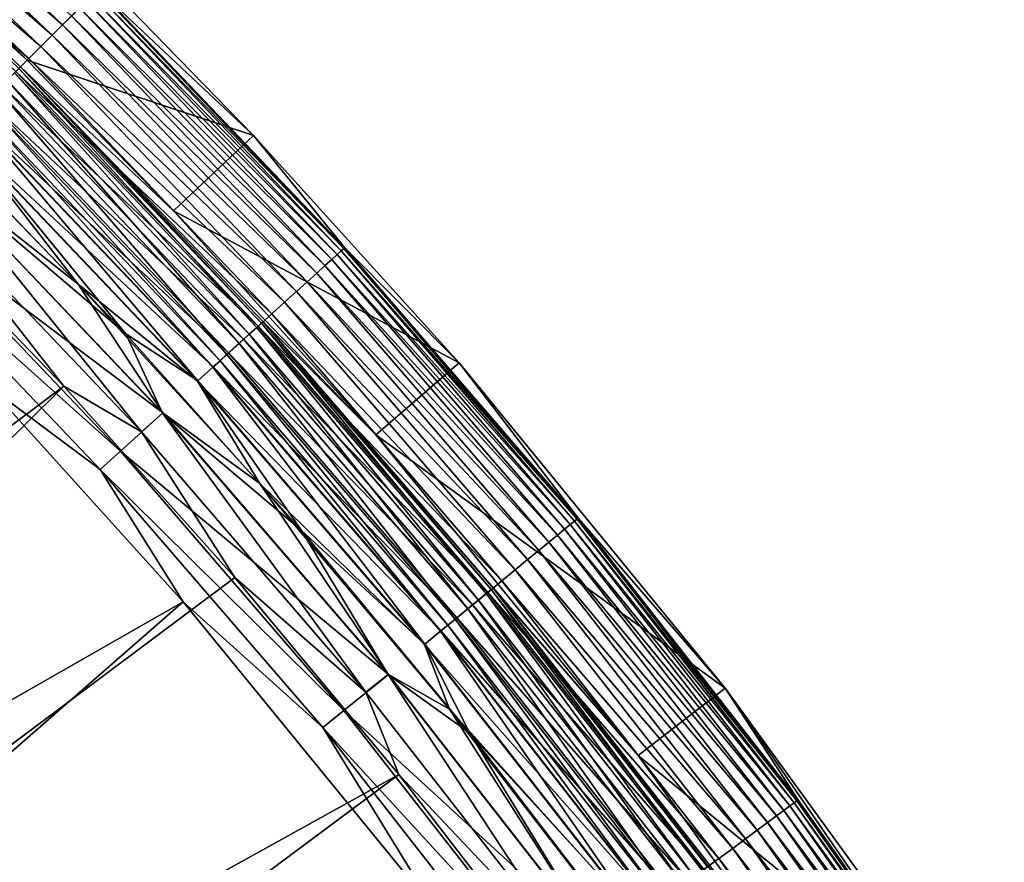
# Model space of a CAD drawing. Header units: metres. Extents: x -900 to 900, y -400 to 400.
# Tile 240 of 241: x 839 to 866, y 317 to 340. Entities that reach past the tile are written whole.
import ezdxf

# ---------------------------------------------------------------- set-up
doc = ezdxf.new("R2010")
doc.units = ezdxf.units.M

msp = doc.modelspace()

# ---------------------------------------------------------------- linework, layer by layer
at = {"layer": 'top'}
for points in [[(840.170349, 340.17038, -2.170691), (833.164917, 346.838226, -2.170691), (832.899719, 346.545654, -1.738888)], [(840.170349, 340.17038, -2.170691), (840.41864, 340.41864, -2.639013), (833.164917, 346.838226, -2.170691)], [(839.891174, 339.891144, -1.738888), (832.899719, 346.545654, -1.738888), (832.607422, 346.223175, -1.34779)], [(839.891174, 339.891144, -1.738888), (840.170349, 340.17038, -2.170691), (832.899719, 346.545654, -1.738888)], [(839.583374, 339.583405, -1.34779), (832.607422, 346.223175, -1.34779), (832.290894, 345.873932, -1.000777)], [(839.583374, 339.583405, -1.34779), (839.891174, 339.891144, -1.738888), (832.607422, 346.223175, -1.34779)], [(839.250061, 339.250092, -1.000777), (832.290894, 345.873932, -1.000777), (831.953003, 345.50119, -0.70103)], [(839.250061, 339.250092, -1.000777), (839.583374, 339.583405, -1.34779), (832.290894, 345.873932, -1.000777)], [(838.894348, 338.894348, -0.70103), (839.250061, 339.250092, -1.000777), (831.953003, 345.50119, -0.70103)], [(832.073242, 345.64447, -5.959025), (839.025391, 339.025421, -5.959025), (838.981628, 338.981628, -5.381563)], [(839.025391, 339.025421, -5.959025), (832.073242, 345.64447, -5.959025), (839.204651, 339.20462, -35)], [(832.073242, 345.64447, -5.959025), (835.09845, 343.192505, -35), (839.204651, 339.20462, -35)], [(835.09845, 343.192505, -35), (841.32605, 341.326019, -35), (839.204651, 339.20462, -35)], [(841.32605, 341.326019, -35), (845.374695, 337.157257, -35), (839.204651, 339.20462, -35)], [(847.836243, 334.069519, -5.365363), (841.122803, 341.122803, -5.365363), (841.058716, 341.058716, -4.786941)], [(841.122803, 341.122803, -5.365363), (847.86731, 334.087891, -5.947641), (841.146729, 341.146759, -5.947641)], [(847.86731, 334.087891, -5.947641), (841.122803, 341.122803, -5.365363), (847.836243, 334.069519, -5.365363)], [(841.32605, 341.326019, -35), (841.146729, 341.146759, -5.947641), (845.374695, 337.157257, -35)], [(841.146729, 341.146759, -5.947641), (847.86731, 334.087891, -5.947641), (845.374695, 337.157257, -35)], [(840.813232, 340.813232, -3.667668), (847.660645, 333.9104, -4.218875), (840.955261, 340.955261, -4.218875)], [(840.955261, 340.955261, -4.218875), (847.769043, 334.008667, -4.786941), (841.058716, 341.058716, -4.786941)], [(840.955261, 340.955261, -4.218875), (847.660645, 333.9104, -4.218875), (847.769043, 334.008667, -4.786941)], [(841.058716, 341.058716, -4.786941), (847.769043, 334.008667, -4.786941), (847.836243, 334.069519, -5.365363)], [(847.32373, 333.60498, -3.139467), (840.633728, 340.633698, -3.139467), (840.41864, 340.41864, -2.639013)], [(840.633728, 340.633698, -3.139467), (847.511841, 333.775513, -3.667668), (840.813232, 340.813232, -3.667668)], [(847.32373, 333.60498, -3.139467), (847.511841, 333.775513, -3.667668), (840.633728, 340.633698, -3.139467)], [(840.813232, 340.813232, -3.667668), (847.511841, 333.775513, -3.667668), (847.660645, 333.9104, -4.218875)], [(847.098389, 333.400726, -2.639013), (840.41864, 340.41864, -2.639013), (840.170349, 340.17038, -2.170691)], [(847.098389, 333.400726, -2.639013), (847.32373, 333.60498, -3.139467), (840.41864, 340.41864, -2.639013)], [(846.838257, 333.164948, -2.170691), (840.170349, 340.17038, -2.170691), (839.891174, 339.891144, -1.738888)], [(846.838257, 333.164948, -2.170691), (847.098389, 333.400726, -2.639013), (840.170349, 340.17038, -2.170691)], [(846.545654, 332.89975, -1.738888), (839.891174, 339.891144, -1.738888), (839.583374, 339.583405, -1.34779)], [(846.545654, 332.89975, -1.738888), (846.838257, 333.164948, -2.170691), (839.891174, 339.891144, -1.738888)], [(846.223206, 332.607452, -1.34779), (839.583374, 339.583405, -1.34779), (839.250061, 339.250092, -1.000777)], [(846.223206, 332.607452, -1.34779), (846.545654, 332.89975, -1.738888), (839.583374, 339.583405, -1.34779)], [(845.873962, 332.290894, -1.000777), (839.250061, 339.250092, -1.000777), (838.894348, 338.894348, -0.70103)], [(845.873962, 332.290894, -1.000777), (846.223206, 332.607452, -1.34779), (839.250061, 339.250092, -1.000777)], [(838.859497, 338.859497, -4.82471), (838.981628, 338.981628, -5.381563), (845.464661, 331.919922, -4.82471)], [(838.981628, 338.981628, -5.381563), (839.025391, 339.025421, -5.959025), (845.592651, 332.035919, -5.381563)], [(838.981628, 338.981628, -5.381563), (845.592651, 332.035919, -5.381563), (845.464661, 331.919922, -4.82471)], [(839.025391, 339.025421, -5.959025), (839.204651, 339.20462, -35), (843.192505, 335.098419, -35)], [(839.025391, 339.025421, -5.959025), (845.64447, 332.073212, -5.959025), (845.592651, 332.035919, -5.381563)], [(845.64447, 332.073212, -5.959025), (839.025391, 339.025421, -5.959025), (848.713623, 328.992554, -35)], [(848.713623, 328.992554, -35), (839.025391, 339.025421, -5.959025), (843.192505, 335.098419, -35)], [(839.204651, 339.20462, -35), (845.374695, 337.157257, -35), (843.192505, 335.098419, -35)], [(845.50116, 331.953033, -0.70103), (838.894348, 338.894348, -0.70103), (838.519287, 338.519287, -0.451727)], [(838.663208, 338.663177, -4.312942), (838.859497, 338.859497, -4.82471), (845.258972, 331.733459, -4.312942)], [(838.859497, 338.859497, -4.82471), (845.464661, 331.919922, -4.82471), (845.258972, 331.733459, -4.312942)], [(845.50116, 331.953033, -0.70103), (845.873962, 332.290894, -1.000777), (838.894348, 338.894348, -0.70103)], [(845.108215, 331.596832, -0.451727), (838.519287, 338.519287, -0.451727), (838.128296, 338.128326, -0.255695)], [(838.400757, 338.400757, -3.865118), (838.663208, 338.663177, -4.312942), (844.983948, 331.484222, -3.865118)], [(845.108215, 331.596832, -0.451727), (845.50116, 331.953033, -0.70103), (838.519287, 338.519287, -0.451727)], [(838.663208, 338.663177, -4.312942), (845.258972, 331.733459, -4.312942), (844.983948, 331.484222, -3.865118)], [(838.081787, 338.081818, -3.497899), (838.400757, 338.400757, -3.865118), (844.64978, 331.181305, -3.497899)], [(838.400757, 338.400757, -3.865118), (844.983948, 331.484222, -3.865118), (844.64978, 331.181305, -3.497899)], [(837.718201, 337.718231, -3.22474), (837.904846, 337.904816, -3.348771), (844.268799, 330.835999, -3.22474)], [(844.698547, 331.225464, -0.255695), (838.128296, 338.128326, -0.255695), (837.725769, 337.725739, -0.114353)], [(837.904846, 337.904816, -3.348771), (838.081787, 338.081818, -3.497899), (844.464355, 331.013214, -3.348771)], [(837.904846, 337.904816, -3.348771), (844.464355, 331.013214, -3.348771), (844.268799, 330.835999, -3.22474)], [(838.081787, 338.081818, -3.497899), (844.64978, 331.181305, -3.497899), (844.464355, 331.013214, -3.348771)], [(844.698547, 331.225464, -0.255695), (845.108215, 331.596832, -0.451727), (838.128296, 338.128326, -0.255695)], [(844.276672, 330.84314, -0.114353), (837.725769, 337.725739, -0.114353), (837.316223, 337.316193, -0.028766)], [(837.323425, 337.323425, -3.056892), (837.718201, 337.718231, -3.22474), (843.855164, 330.461029, -3.056892)], [(837.718201, 337.718231, -3.22474), (844.268799, 330.835999, -3.22474), (843.855164, 330.461029, -3.056892)], [(844.276672, 330.84314, -0.114353), (844.698547, 331.225464, -0.255695), (837.725769, 337.725739, -0.114353)], [(837.316223, 337.316193, -0.028766), (836.904297, 336.904266), (840.601807, 333.103455)], [(841.898193, 331.741852, -3), (836.914734, 336.914734, -3), (837.323425, 337.323425, -3.056892)], [(837.316223, 337.316193, -0.028766), (840.601807, 333.103455), (843.847534, 330.454163, -0.028766)], [(843.847534, 330.454163, -0.028766), (844.276672, 330.84314, -0.114353), (837.316223, 337.316193, -0.028766)], [(843.855164, 330.461029, -3.056892), (841.898193, 331.741852, -3), (837.323425, 337.323425, -3.056892)], [(845.374695, 337.157257, -35), (850.97998, 330.958344, -35), (843.192505, 335.098419, -35)], [(845.374695, 337.157257, -35), (847.86731, 334.087891, -5.947641), (850.97998, 330.958344, -35)], [(836.406616, 336.406586, -3), (836.914734, 336.914734, -3), (841.898193, 331.741852, -3)], [(840.601807, 333.103455), (836.904297, 336.904266), (836.409424, 336.409424)], [(842.903259, 329.588715), (836.409424, 336.409424), (835.31134, 335.31134, -0.204445)], [(842.322021, 329.071381, -3.101714), (835.860291, 335.860291, -3.101714), (836.406616, 336.406586, -3)], [(842.900269, 329.586029, -3), (842.322021, 329.071381, -3.101714), (836.406616, 336.406586, -3)], [(836.406616, 336.406586, -3), (841.898193, 331.741852, -3), (842.900269, 329.586029, -3)], [(840.601807, 333.103455), (836.409424, 336.409424), (842.903259, 329.588715)], [(840.204407, 330.316376, -3.399924), (835.351196, 335.351196, -3.399924), (835.860291, 335.860291, -3.101714)], [(842.322021, 329.071381, -3.101714), (840.204407, 330.316376, -3.399924), (835.860291, 335.860291, -3.101714)], [(840.204407, 330.316376, -3.399924), (799.723877, 299.863464, -32.432468), (835.351196, 335.351196, -3.399924)], [(835.31134, 335.31134, -0.204445), (834.785828, 334.785828, -0.456723), (841.746826, 328.550018, -0.204445)], [(841.746826, 328.550018, -0.204445), (842.903259, 329.588715), (835.31134, 335.31134, -0.204445)], [(843.192505, 335.098419, -35), (850.97998, 330.958344, -35), (848.713623, 328.992554, -35)], [(834.785828, 334.785828, -0.456723), (841.196167, 328.050934, -0.456723), (841.746826, 328.550018, -0.204445)], [(834.785828, 334.785828, -0.456723), (838.135071, 330.326935, -0.803848), (841.196167, 328.050934, -0.456723)], [(847.511841, 333.775513, -3.667668), (854.012268, 326.543701, -4.218875), (847.660645, 333.9104, -4.218875)], [(847.660645, 333.9104, -4.218875), (854.125366, 326.636536, -4.786941), (847.769043, 334.008667, -4.786941)], [(847.660645, 333.9104, -4.218875), (854.012268, 326.543701, -4.218875), (854.125366, 326.636536, -4.786941)], [(847.769043, 334.008667, -4.786941), (854.195435, 326.694031, -5.365363), (847.836243, 334.069519, -5.365363)], [(847.769043, 334.008667, -4.786941), (854.125366, 326.636536, -4.786941), (854.195435, 326.694031, -5.365363)], [(854.233459, 326.707794, -5.947641), (847.86731, 334.087891, -5.947641), (847.836243, 334.069519, -5.365363)], [(847.836243, 334.069519, -5.365363), (854.195435, 326.694031, -5.365363), (854.233459, 326.707794, -5.947641)], [(847.86731, 334.087891, -5.947641), (854.233459, 326.707794, -5.947641), (850.97998, 330.958344, -35)], [(853.660767, 326.255188, -3.139467), (847.32373, 333.60498, -3.139467), (847.098389, 333.400726, -2.639013)], [(853.857056, 326.41629, -3.667668), (847.511841, 333.775513, -3.667668), (847.32373, 333.60498, -3.139467)], [(853.660767, 326.255188, -3.139467), (853.857056, 326.41629, -3.667668), (847.32373, 333.60498, -3.139467)], [(853.857056, 326.41629, -3.667668), (854.012268, 326.543701, -4.218875), (847.511841, 333.775513, -3.667668)], [(853.42572, 326.062256, -2.639013), (847.098389, 333.400726, -2.639013), (846.838257, 333.164948, -2.170691)], [(853.42572, 326.062256, -2.639013), (853.660767, 326.255188, -3.139467), (847.098389, 333.400726, -2.639013)], [(840.601807, 333.103455), (845.55365, 327.66687), (843.847534, 330.454163, -0.028766)], [(845.55365, 327.66687), (840.601807, 333.103455), (842.903259, 329.588715)], [(853.154297, 325.839478, -2.170691), (846.838257, 333.164948, -2.170691), (846.545654, 332.89975, -1.738888)], [(853.154297, 325.839478, -2.170691), (853.42572, 326.062256, -2.639013), (846.838257, 333.164948, -2.170691)], [(852.84906, 325.588959, -1.738888), (846.545654, 332.89975, -1.738888), (846.223206, 332.607452, -1.34779)], [(852.84906, 325.588959, -1.738888), (853.154297, 325.839478, -2.170691), (846.545654, 332.89975, -1.738888)], [(852.512695, 325.312836, -1.34779), (846.223206, 332.607452, -1.34779), (845.873962, 332.290894, -1.000777)], [(852.512695, 325.312836, -1.34779), (852.84906, 325.588959, -1.738888), (846.223206, 332.607452, -1.34779)], [(852.148315, 325.013794, -1.000777), (845.873962, 332.290894, -1.000777), (845.50116, 331.953033, -0.70103)], [(852.148315, 325.013794, -1.000777), (852.512695, 325.312836, -1.34779), (845.873962, 332.290894, -1.000777)], [(845.464661, 331.919922, -4.82471), (845.592651, 332.035919, -5.381563), (851.721375, 324.66333, -4.82471)], [(845.592651, 332.035919, -5.381563), (845.64447, 332.073212, -5.959025), (851.854858, 324.772919, -5.381563)], [(845.592651, 332.035919, -5.381563), (851.854858, 324.772919, -5.381563), (851.721375, 324.66333, -4.82471)], [(845.64447, 332.073212, -5.959025), (851.914429, 324.804596, -5.959025), (851.854858, 324.772919, -5.381563)], [(851.914429, 324.804596, -5.959025), (845.64447, 332.073212, -5.959025), (855.858032, 320.252869, -35)], [(855.858032, 320.252869, -35), (845.64447, 332.073212, -5.959025), (848.713623, 328.992554, -35)], [(846.685242, 326.386749, -3), (841.898193, 331.741852, -3), (843.855164, 330.461029, -3.056892)], [(841.898193, 331.741852, -3), (846.685242, 326.386749, -3), (842.900269, 329.586029, -3)], [(844.983948, 331.484222, -3.865118), (845.258972, 331.733459, -4.312942), (851.21991, 324.25174, -3.865118)], [(851.75946, 324.694611, -0.70103), (845.50116, 331.953033, -0.70103), (845.108215, 331.596832, -0.451727)], [(845.258972, 331.733459, -4.312942), (845.464661, 331.919922, -4.82471), (851.506775, 324.487183, -4.312942)], [(845.258972, 331.733459, -4.312942), (851.506775, 324.487183, -4.312942), (851.21991, 324.25174, -3.865118)], [(845.464661, 331.919922, -4.82471), (851.721375, 324.66333, -4.82471), (851.506775, 324.487183, -4.312942)], [(851.75946, 324.694611, -0.70103), (852.148315, 325.013794, -1.000777), (845.50116, 331.953033, -0.70103)], [(844.64978, 331.181305, -3.497899), (844.983948, 331.484222, -3.865118), (850.871277, 323.965576, -3.497899)], [(851.349487, 324.358093, -0.451727), (845.108215, 331.596832, -0.451727), (844.698547, 331.225464, -0.255695)], [(844.983948, 331.484222, -3.865118), (851.21991, 324.25174, -3.865118), (850.871277, 323.965576, -3.497899)], [(851.349487, 324.358093, -0.451727), (851.75946, 324.694611, -0.70103), (845.108215, 331.596832, -0.451727)], [(850.922119, 324.007294, -0.255695), (844.698547, 331.225464, -0.255695), (844.276672, 330.84314, -0.114353)], [(850.922119, 324.007294, -0.255695), (851.349487, 324.358093, -0.451727), (844.698547, 331.225464, -0.255695)], [(844.268799, 330.835999, -3.22474), (844.464355, 331.013214, -3.348771), (850.473816, 323.639374, -3.22474)], [(844.464355, 331.013214, -3.348771), (844.64978, 331.181305, -3.497899), (850.677795, 323.806793, -3.348771)], [(844.464355, 331.013214, -3.348771), (850.677795, 323.806793, -3.348771), (850.473816, 323.639374, -3.22474)], [(844.64978, 331.181305, -3.497899), (850.871277, 323.965576, -3.497899), (850.677795, 323.806793, -3.348771)], [(850.97998, 330.958344, -35), (858.234558, 322.083893, -35), (848.713623, 328.992554, -35)], [(850.97998, 330.958344, -35), (854.233459, 326.707794, -5.947641), (858.234558, 322.083893, -35)], [(850.482056, 323.646118, -0.114353), (844.276672, 330.84314, -0.114353), (843.847534, 330.454163, -0.028766)], [(843.855164, 330.461029, -3.056892), (844.268799, 330.835999, -3.22474), (850.042236, 323.285126, -3.056892)], [(844.268799, 330.835999, -3.22474), (850.473816, 323.639374, -3.22474), (850.042236, 323.285126, -3.056892)], [(850.482056, 323.646118, -0.114353), (850.922119, 324.007294, -0.255695), (844.276672, 330.84314, -0.114353)], [(843.847534, 330.454163, -0.028766), (845.55365, 327.66687), (850.034363, 323.278656, -0.028766)], [(850.034363, 323.278656, -0.028766), (850.482056, 323.646118, -0.114353), (843.847534, 330.454163, -0.028766)], [(850.042236, 323.285126, -3.056892), (846.685242, 326.386749, -3), (843.855164, 330.461029, -3.056892)], [(843.461121, 324.436737, -0.803848), (838.135071, 330.326935, -0.803848), (798.662537, 298.844513, -29.834656)], [(804.460876, 294.874146, -32.440762), (799.723877, 299.863464, -32.432468), (840.204407, 330.316376, -3.399924)], [(844.869385, 325.106689, -3.399924), (804.460876, 294.874146, -32.440762), (840.204407, 330.316376, -3.399924)], [(838.135071, 330.326935, -0.803848), (843.461121, 324.436737, -0.803848), (841.196167, 328.050934, -0.456723)], [(844.869385, 325.106689, -3.399924), (840.204407, 330.316376, -3.399924), (842.322021, 329.071381, -3.101714)], [(849.054565, 322.457611), (842.903259, 329.588715), (841.746826, 328.550018, -0.204445)], [(848.442871, 321.972382, -3.101714), (842.322021, 329.071381, -3.101714), (842.900269, 329.586029, -3)], [(849.051514, 322.455078, -3), (848.442871, 321.972382, -3.101714), (842.900269, 329.586029, -3)], [(842.900269, 329.586029, -3), (846.685242, 326.386749, -3), (849.051514, 322.455078, -3)], [(845.55365, 327.66687), (842.903259, 329.588715), (849.054565, 322.457611)], [(848.442871, 321.972382, -3.101714), (844.869385, 325.106689, -3.399924), (842.322021, 329.071381, -3.101714)], [(848.713623, 328.992554, -35), (858.234558, 322.083893, -35), (855.858032, 320.252869, -35)], [(841.746826, 328.550018, -0.204445), (841.196167, 328.050934, -0.456723), (847.842834, 321.479858, -0.204445)], [(847.842834, 321.479858, -0.204445), (849.054565, 322.457611), (841.746826, 328.550018, -0.204445)], [(841.196167, 328.050934, -0.456723), (847.268372, 321.008362, -0.456723), (847.842834, 321.479858, -0.204445)], [(841.196167, 328.050934, -0.456723), (843.461121, 324.436737, -0.803848), (847.268372, 321.008362, -0.456723)], [(845.55365, 327.66687), (850.723511, 321.51413), (850.034363, 323.278656, -0.028766)], [(850.723511, 321.51413), (845.55365, 327.66687), (849.054565, 322.457611)], [(854.012268, 326.543701, -4.218875), (860.114258, 318.960846, -4.786941), (854.125366, 326.636536, -4.786941)], [(854.125366, 326.636536, -4.786941), (860.187073, 319.014862, -5.365363), (854.195435, 326.694031, -5.365363)], [(854.125366, 326.636536, -4.786941), (860.114258, 318.960846, -4.786941), (860.187073, 319.014862, -5.365363)], [(854.195435, 326.694031, -5.365363), (860.229797, 319.0242, -5.947641), (854.233459, 326.707794, -5.947641)], [(854.195435, 326.694031, -5.365363), (860.187073, 319.014862, -5.365363), (860.229797, 319.0242, -5.947641)], [(854.233459, 326.707794, -5.947641), (860.229797, 319.0242, -5.947641), (858.234558, 322.083893, -35)], [(851.269287, 320.856873, -3), (846.685242, 326.386749, -3), (850.042236, 323.285126, -3.056892)], [(846.685242, 326.386749, -3), (851.269287, 320.856873, -3), (849.051514, 322.455078, -3)], [(859.835449, 318.754028, -3.667668), (853.857056, 326.41629, -3.667668), (853.660767, 326.255188, -3.139467)], [(859.996765, 318.873688, -4.218875), (854.012268, 326.543701, -4.218875), (853.857056, 326.41629, -3.667668)], [(859.835449, 318.754028, -3.667668), (859.996765, 318.873688, -4.218875), (853.857056, 326.41629, -3.667668)], [(859.996765, 318.873688, -4.218875), (860.114258, 318.960846, -4.786941), (854.012268, 326.543701, -4.218875)], [(859.631531, 318.602753, -3.139467), (853.660767, 326.255188, -3.139467), (853.42572, 326.062256, -2.639013)], [(859.631531, 318.602753, -3.139467), (859.835449, 318.754028, -3.667668), (853.660767, 326.255188, -3.139467)], [(859.105286, 318.212402, -2.170691), (853.154297, 325.839478, -2.170691), (852.84906, 325.588959, -1.738888)], [(859.387268, 318.42157, -2.639013), (853.42572, 326.062256, -2.639013), (853.154297, 325.839478, -2.170691)], [(859.105286, 318.212402, -2.170691), (859.387268, 318.42157, -2.639013), (853.154297, 325.839478, -2.170691)], [(859.387268, 318.42157, -2.639013), (859.631531, 318.602753, -3.139467), (853.42572, 326.062256, -2.639013)], [(858.788147, 317.977142, -1.738888), (852.84906, 325.588959, -1.738888), (852.512695, 325.312836, -1.34779)], [(858.788147, 317.977142, -1.738888), (859.105286, 318.212402, -2.170691), (852.84906, 325.588959, -1.738888)], [(858.438599, 317.717865, -1.34779), (852.512695, 325.312836, -1.34779), (852.148315, 325.013794, -1.000777)], [(858.438599, 317.717865, -1.34779), (858.788147, 317.977142, -1.738888), (852.512695, 325.312836, -1.34779)], [(804.460876, 294.874146, -32.440762), (844.869385, 325.106689, -3.399924), (849.339966, 319.729187, -3.399924)], [(849.339966, 319.729187, -3.399924), (844.869385, 325.106689, -3.399924), (848.442871, 321.972382, -3.101714)], [(858.059998, 317.437042, -1.000777), (852.148315, 325.013794, -1.000777), (851.75946, 324.694611, -0.70103)], [(858.059998, 317.437042, -1.000777), (858.438599, 317.717865, -1.34779), (852.148315, 325.013794, -1.000777)], [(851.721375, 324.66333, -4.82471), (851.854858, 324.772919, -5.381563), (857.616394, 317.107971, -4.82471)], [(851.854858, 324.772919, -5.381563), (851.914429, 324.804596, -5.959025), (857.755127, 317.210846, -5.381563)], [(851.854858, 324.772919, -5.381563), (857.755127, 317.210846, -5.381563), (857.616394, 317.107971, -4.82471)], [(851.914429, 324.804596, -5.959025), (857.820129, 317.237122, -5.959025), (857.755127, 317.210846, -5.381563)], [(862.487, 311.115997, -35), (857.820129, 317.237122, -5.959025), (851.914429, 324.804596, -5.959025)], [(862.487, 311.115997, -35), (851.914429, 324.804596, -5.959025), (855.858032, 320.252869, -35)], [(851.21991, 324.25174, -3.865118), (851.506775, 324.487183, -4.312942), (857.095337, 316.721436, -3.865118)], [(857.656006, 317.137329, -0.70103), (851.75946, 324.694611, -0.70103), (851.349487, 324.358093, -0.451727)], [(851.506775, 324.487183, -4.312942), (851.721375, 324.66333, -4.82471), (857.393433, 316.942566, -4.312942)], [(851.506775, 324.487183, -4.312942), (857.393433, 316.942566, -4.312942), (857.095337, 316.721436, -3.865118)], [(851.721375, 324.66333, -4.82471), (857.616394, 317.107971, -4.82471), (857.393433, 316.942566, -4.312942)], [(857.656006, 317.137329, -0.70103), (858.059998, 317.437042, -1.000777), (851.75946, 324.694611, -0.70103)], [(798.662537, 298.844513, -29.834656), (805.601135, 291.356323, -29.846647), (843.461121, 324.436737, -0.803848)], [(805.601135, 291.356323, -29.846647), (850.350159, 316.009277, -0.803848), (843.461121, 324.436737, -0.803848)], [(843.461121, 324.436737, -0.803848), (850.350159, 316.009277, -0.803848), (847.268372, 321.008362, -0.456723)], [(850.871277, 323.965576, -3.497899), (851.21991, 324.25174, -3.865118), (856.733093, 316.452728, -3.497899)], [(857.22998, 316.82135, -0.451727), (851.349487, 324.358093, -0.451727), (850.922119, 324.007294, -0.255695)], [(851.21991, 324.25174, -3.865118), (857.095337, 316.721436, -3.865118), (856.733093, 316.452728, -3.497899)], [(857.22998, 316.82135, -0.451727), (857.656006, 317.137329, -0.70103), (851.349487, 324.358093, -0.451727)], [(856.78595, 316.491913, -0.255695), (850.922119, 324.007294, -0.255695), (850.482056, 323.646118, -0.114353)], [(850.677795, 323.806793, -3.348771), (850.871277, 323.965576, -3.497899), (856.532104, 316.303619, -3.348771)], [(850.871277, 323.965576, -3.497899), (856.733093, 316.452728, -3.497899), (856.532104, 316.303619, -3.348771)], [(856.78595, 316.491913, -0.255695), (857.22998, 316.82135, -0.451727), (850.922119, 324.007294, -0.255695)], [(850.473816, 323.639374, -3.22474), (850.677795, 323.806793, -3.348771), (856.320129, 316.146423, -3.22474)], [(850.677795, 323.806793, -3.348771), (856.532104, 316.303619, -3.348771), (856.320129, 316.146423, -3.22474)], [(856.328674, 316.15274, -0.114353), (850.482056, 323.646118, -0.114353), (850.034363, 323.278656, -0.028766)], [(850.042236, 323.285126, -3.056892), (850.473816, 323.639374, -3.22474), (855.871704, 315.813782, -3.056892)], [(850.473816, 323.639374, -3.22474), (856.320129, 316.146423, -3.22474), (855.871704, 315.813782, -3.056892)], [(856.328674, 316.15274, -0.114353), (856.78595, 316.491913, -0.255695), (850.482056, 323.646118, -0.114353)], [(850.034363, 323.278656, -0.028766), (850.723511, 321.51413), (855.863525, 315.807678, -0.028766)], [(855.863525, 315.807678, -0.028766), (856.328674, 316.15274, -0.114353), (850.034363, 323.278656, -0.028766)], [(855.871704, 315.813782, -3.056892), (851.269287, 320.856873, -3), (850.042236, 323.285126, -3.056892)], [(854.848633, 315.033264), (849.054565, 322.457611), (847.842834, 321.479858, -0.204445)], [(854.2099, 314.581055, -3.101714), (848.442871, 321.972382, -3.101714), (849.051514, 322.455078, -3)], [(854.845398, 315.030884, -3), (854.2099, 314.581055, -3.101714), (849.051514, 322.455078, -3)], [(849.051514, 322.455078, -3), (851.269287, 320.856873, -3), (854.845398, 315.030884, -3)], [(850.723511, 321.51413), (849.054565, 322.457611), (854.848633, 315.033264)], [(858.234558, 322.083893, -35), (864.965759, 312.806152, -35), (855.858032, 320.252869, -35)], [(858.234558, 322.083893, -35), (860.229797, 319.0242, -5.947641), (865.841858, 311.055664, -5.947641)], [(858.234558, 322.083893, -35), (865.841858, 311.055664, -5.947641), (864.965759, 312.806152, -35)], [(854.2099, 314.581055, -3.101714), (849.339966, 319.729187, -3.399924), (848.442871, 321.972382, -3.101714)], [(847.842834, 321.479858, -0.204445), (847.268372, 321.008362, -0.456723), (853.586426, 314.118561, -0.204445)], [(853.586426, 314.118561, -0.204445), (854.848633, 315.033264), (847.842834, 321.479858, -0.204445)], [(850.723511, 321.51413), (855.63208, 315.151062), (855.863525, 315.807678, -0.028766)], [(855.63208, 315.151062), (850.723511, 321.51413), (854.848633, 315.033264)], [(847.268372, 321.008362, -0.456723), (852.989563, 313.675812, -0.456723), (853.586426, 314.118561, -0.204445)], [(847.268372, 321.008362, -0.456723), (850.350159, 316.009277, -0.803848), (852.989563, 313.675812, -0.456723)], [(855.871704, 315.813782, -3.056892), (855.643982, 315.159882, -3), (851.269287, 320.856873, -3)], [(851.269287, 320.856873, -3), (855.643982, 315.159882, -3), (854.845398, 315.030884, -3)], [(855.858032, 320.252869, -35), (864.965759, 312.806152, -35), (862.487, 311.115997, -35)], [(808.948486, 289.659393, -32.44804), (804.460876, 294.874146, -32.440762), (849.339966, 319.729187, -3.399924)], [(808.948486, 289.659393, -32.44804), (849.339966, 319.729187, -3.399924), (853.609985, 314.191132, -3.399924)], [(854.2099, 314.581055, -3.101714), (853.609985, 314.191132, -3.399924), (849.339966, 319.729187, -3.399924)], [(865.600647, 310.918854, -4.218875), (859.996765, 318.873688, -4.218875), (859.835449, 318.754028, -3.667668)], [(865.72229, 311.000153, -4.786941), (860.114258, 318.960846, -4.786941), (859.996765, 318.873688, -4.218875)], [(865.600647, 310.918854, -4.218875), (865.72229, 311.000153, -4.786941), (859.996765, 318.873688, -4.218875)], [(860.114258, 318.960846, -4.786941), (865.797607, 311.050507, -5.365363), (860.187073, 319.014862, -5.365363)], [(865.72229, 311.000153, -4.786941), (865.797607, 311.050507, -5.365363), (860.114258, 318.960846, -4.786941)], [(860.187073, 319.014862, -5.365363), (865.841858, 311.055664, -5.947641), (860.229797, 319.0242, -5.947641)], [(860.187073, 319.014862, -5.365363), (865.797607, 311.050507, -5.365363), (865.841858, 311.055664, -5.947641)], [(865.222534, 310.666168, -3.139467), (859.631531, 318.602753, -3.139467), (859.387268, 318.42157, -2.639013)], [(865.433655, 310.807251, -3.667668), (859.835449, 318.754028, -3.667668), (859.631531, 318.602753, -3.139467)], [(865.222534, 310.666168, -3.139467), (865.433655, 310.807251, -3.667668), (859.631531, 318.602753, -3.139467)], [(865.433655, 310.807251, -3.667668), (865.600647, 310.918854, -4.218875), (859.835449, 318.754028, -3.667668)], [(864.969727, 310.497192, -2.639013), (859.387268, 318.42157, -2.639013), (859.105286, 318.212402, -2.170691)], [(864.969727, 310.497192, -2.639013), (865.222534, 310.666168, -3.139467), (859.387268, 318.42157, -2.639013)], [(864.677795, 310.302094, -2.170691), (859.105286, 318.212402, -2.170691), (858.788147, 317.977142, -1.738888)], [(864.677795, 310.302094, -2.170691), (864.969727, 310.497192, -2.639013), (859.105286, 318.212402, -2.170691)], [(864.349487, 310.082672, -1.738888), (858.788147, 317.977142, -1.738888), (858.438599, 317.717865, -1.34779)], [(864.349487, 310.082672, -1.738888), (864.677795, 310.302094, -2.170691), (858.788147, 317.977142, -1.738888)], [(863.987671, 309.840851, -1.34779), (858.438599, 317.717865, -1.34779), (858.059998, 317.437042, -1.000777)], [(863.987671, 309.840851, -1.34779), (864.349487, 310.082672, -1.738888), (858.438599, 317.717865, -1.34779)], [(863.595764, 309.578949, -1.000777), (858.059998, 317.437042, -1.000777), (857.656006, 317.137329, -0.70103)], [(863.595764, 309.578949, -1.000777), (863.987671, 309.840851, -1.34779), (858.059998, 317.437042, -1.000777)]]:
    msp.add_3dface(points, dxfattribs=at)

doc.saveas('drawing.dxf')
